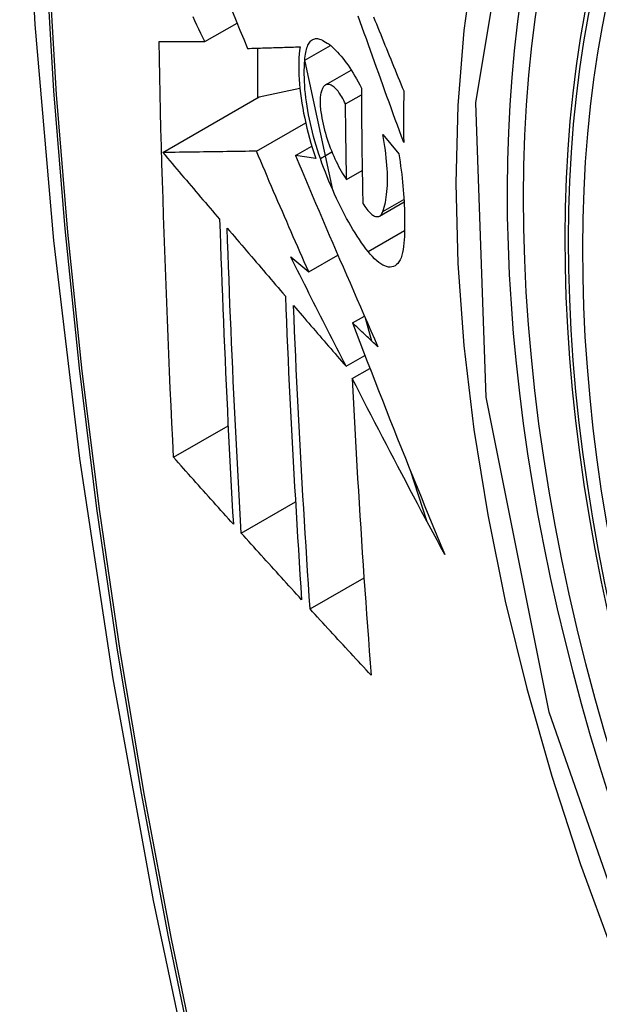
# Model space of a CAD drawing. Header units: inches. Extents: x 484 to 569.5, y 187.4 to 262.6.
# Tile 90 of 99: x 528.943 to 529.067, y 234.777 to 234.988. Entities that reach past the tile are written whole.
import ezdxf

# ---------------------------------------------------------------- set-up
doc = ezdxf.new("R2010")
doc.units = ezdxf.units.IN
doc.header["$MEASUREMENT"] = 0
doc.layers.add('Visible Edges(ANSI)', color=7, linetype='Continuous', lineweight=25)
doc.layers.add('Visible Tangent Edges(ANSI)', color=7, linetype='Continuous', lineweight=25)

msp = doc.modelspace()

# ---------------------------------------------------------------- linework, layer by layer
at = {"layer": 'Visible Edges(ANSI)'}
for p, q in [((528.98247, 234.9835), (528.9894, 234.98749)), ((528.9938, 234.98211), (528.9938, 234.97142)), ((529.00396, 234.97953), (529.00944, 234.98269)), ((529.00393, 234.97924), (529.0099, 234.9517)), ((529.00837, 234.97419), (529.01391, 234.97738)), ((528.99416, 234.97163), (529.00288, 234.97353)), ((528.97342, 234.95968), (528.99416, 234.97163)), ((529.01269, 234.97011), (529.0161, 234.97208)), ((528.99353, 234.95997), (529.00413, 234.96607)), ((529.02071, 234.96355), (529.02416, 234.95942)), ((529.00194, 234.95904), (529.00545, 234.96106)), ((529.00629, 234.95843), (529.00194, 234.95904)), ((529.01291, 234.95389), (529.01626, 234.95582)), ((529.02001, 234.94604), (529.02526, 234.94906)), ((529.00092, 234.93729), (529.00478, 234.93402)), ((529.00478, 234.93402), (529.01106, 234.93763)), ((529.01417, 234.92306), (529.01674, 234.92455)), ((529.01692, 234.92415), (529.01828, 234.91922)), ((529.01279, 234.91375), (529.01685, 234.91609)), ((529.01414, 234.91111), (529.01793, 234.91329)), ((528.97575, 234.8942), (528.98747, 234.90094)), ((529.02658, 234.89142), (529.03008, 234.88063)), ((528.99028, 234.87793), (529.00194, 234.88464)), ((529.00508, 234.86161), (529.01666, 234.86828))]:
    msp.add_line(p, q, dxfattribs=at)
at = {"layer": 'Visible Edges(ANSI)', "flags": 128}
for points in [[(528.99671, 235.41084), (528.98388, 235.37273), (528.97282, 235.3335), (528.96353, 235.29321), (528.95598, 235.25194), (528.95014, 235.20975), (528.94599, 235.1667), (528.94352, 235.12286), (528.9427, 235.07829), (528.94351, 235.03304), (528.94594, 234.98719), (528.94996, 234.94079), (528.95555, 234.89392), (528.9627, 234.84663), (528.97138, 234.79899), (528.98157, 234.75108), (528.99325, 234.70296)], [(528.98842, 234.98993), (528.98921, 234.98795), (528.99001, 234.98598), (528.99081, 234.98401), (528.9916, 234.98204)], [(528.98247, 234.9835), (528.98205, 234.98439), (528.98162, 234.98528), (528.9812, 234.98617), (528.98077, 234.98706), (528.98035, 234.98795), (528.97993, 234.98883)], [(529.02518, 234.96185), (529.02473, 234.96309), (529.02428, 234.96432), (529.02383, 234.96555), (529.02338, 234.96679), (529.02293, 234.96802), (529.02249, 234.96926), (529.02204, 234.9705), (529.02159, 234.97173), (529.02115, 234.97297), (529.0207, 234.97421), (529.02025, 234.97544), (529.01981, 234.97668), (529.01937, 234.97792), (529.01892, 234.97915), (529.01848, 234.98038), (529.01804, 234.98162), (529.0176, 234.98285), (529.01716, 234.98408), (529.01672, 234.98531), (529.01628, 234.98653), (529.01584, 234.98776), (529.0154, 234.98898)], [(529.01871, 234.98881), (529.01901, 234.98806), (529.01932, 234.9873), (529.01962, 234.98655), (529.01993, 234.98579), (529.02024, 234.98504), (529.02055, 234.98428), (529.02085, 234.98352), (529.02116, 234.98276), (529.02147, 234.982), (529.02178, 234.98125), (529.02209, 234.98049), (529.0224, 234.97973), (529.02271, 234.97897), (529.02302, 234.97821), (529.02333, 234.97745), (529.02364, 234.97669), (529.02395, 234.97593), (529.02426, 234.97517), (529.02457, 234.97441), (529.02488, 234.97365), (529.02519, 234.9729)], [(528.97575, 234.8942), (528.97557, 234.89788), (528.9754, 234.90157), (528.97522, 234.90526), (528.97505, 234.90896), (528.97489, 234.91265), (528.97473, 234.91635), (528.97457, 234.92006), (528.97442, 234.92376), (528.97427, 234.92747), (528.97413, 234.93119), (528.97399, 234.9349), (528.97386, 234.93862), (528.97373, 234.94235), (528.9736, 234.94608), (528.97348, 234.94981), (528.97337, 234.95355), (528.97326, 234.95729), (528.97315, 234.96104), (528.97305, 234.96479), (528.97296, 234.96853), (528.97287, 234.97229), (528.97278, 234.97604), (528.9727, 234.9798), (528.97263, 234.98355)], [(528.97263, 234.98355), (528.97302, 234.98355), (528.97341, 234.98355), (528.9738, 234.98355), (528.9742, 234.98355), (528.9746, 234.98354), (528.975, 234.98354), (528.97541, 234.98354), (528.97581, 234.98354), (528.97622, 234.98353), (528.97663, 234.98353), (528.97705, 234.98353), (528.97746, 234.98353), (528.97787, 234.98352), (528.97829, 234.98352), (528.97871, 234.98352), (528.97912, 234.98352), (528.97954, 234.98351), (528.97996, 234.98351), (528.98038, 234.98351), (528.9808, 234.98351), (528.98122, 234.98351), (528.98164, 234.9835), (528.98205, 234.9835), (528.98247, 234.9835)], [(529.00396, 234.97953), (529.00398, 234.97997), (529.00402, 234.98038), (529.00407, 234.98078), (529.00413, 234.98116), (529.0042, 234.98151), (529.00429, 234.98185), (529.00438, 234.98216), (529.00449, 234.98246), (529.00461, 234.98273), (529.00473, 234.98298), (529.00487, 234.9832), (529.00501, 234.98341), (529.00517, 234.98359), (529.00533, 234.98374), (529.0055, 234.98387), (529.00569, 234.98398), (529.00587, 234.98406), (529.00607, 234.98412), (529.00627, 234.98415), (529.00648, 234.98416), (529.00669, 234.98415), (529.00691, 234.98411), (529.00713, 234.98405), (529.00736, 234.98397)], [(529.00736, 234.98397), (529.00771, 234.98382), (529.00806, 234.98363), (529.00842, 234.98342), (529.00877, 234.98319), (529.00914, 234.98293), (529.0095, 234.98264), (529.00987, 234.98232), (529.01024, 234.98198), (529.01061, 234.98162), (529.01098, 234.98123), (529.01135, 234.98082), (529.01173, 234.98038), (529.0121, 234.97993), (529.01247, 234.97944), (529.01285, 234.97894), (529.01322, 234.97842), (529.01359, 234.97787), (529.01395, 234.97731), (529.01432, 234.97673), (529.01468, 234.97612), (529.01504, 234.9755), (529.0154, 234.97486), (529.01575, 234.9742), (529.0161, 234.97353)], [(528.9916, 234.98204), (528.99207, 234.98206), (528.99253, 234.98207), (528.99299, 234.98208), (528.99346, 234.9821), (528.99393, 234.98211), (528.9944, 234.98213), (528.99486, 234.98214), (528.99533, 234.98216), (528.99581, 234.98217), (528.99628, 234.98219), (528.99675, 234.9822), (528.99722, 234.98222), (528.99769, 234.98223), (528.99817, 234.98225), (528.99864, 234.98226), (528.99912, 234.98228), (528.99959, 234.98229), (529.00007, 234.98231), (529.00054, 234.98232), (529.00102, 234.98234), (529.00149, 234.98235), (529.00196, 234.98237), (529.00244, 234.98238), (529.00291, 234.9824)], [(529.00291, 234.9824), (529.00281, 234.98163), (529.00273, 234.98082), (529.00268, 234.97999), (529.00264, 234.97912), (529.00263, 234.97823), (529.00264, 234.97731), (529.00267, 234.97637), (529.00272, 234.9754), (529.0028, 234.97441), (529.00289, 234.97341), (529.00301, 234.97238), (529.00315, 234.97135), (529.00331, 234.97029), (529.00349, 234.96923), (529.00369, 234.96816), (529.00391, 234.96708), (529.00414, 234.966), (529.0044, 234.96491), (529.00467, 234.96383), (529.00496, 234.96274), (529.00527, 234.96166), (529.00559, 234.96058), (529.00593, 234.9595), (529.00629, 234.95843)], [(529.00728, 234.95842), (529.00696, 234.95934), (529.00666, 234.96027), (529.00637, 234.96121), (529.0061, 234.96215), (529.00584, 234.96309), (529.00559, 234.96404), (529.00536, 234.96498), (529.00514, 234.96593), (529.00494, 234.96687), (529.00475, 234.9678), (529.00458, 234.96873), (529.00443, 234.96965), (529.00429, 234.97056), (529.00417, 234.97146), (529.00407, 234.97235), (529.00398, 234.97322), (529.00392, 234.97408), (529.00387, 234.97492), (529.00384, 234.97575), (529.00383, 234.97655), (529.00383, 234.97733), (529.00386, 234.97809), (529.0039, 234.97883), (529.00396, 234.97953)], [(529.0081, 234.97398), (529.008, 234.97386), (529.0079, 234.97373), (529.00781, 234.97358), (529.00772, 234.97342), (529.00764, 234.97324), (529.00757, 234.97305), (529.0075, 234.97285), (529.00744, 234.97263), (529.00739, 234.9724), (529.00734, 234.97216), (529.0073, 234.9719), (529.00727, 234.97163), (529.00725, 234.97135), (529.00723, 234.97106), (529.00722, 234.97076), (529.00722, 234.97045), (529.00723, 234.97013), (529.00724, 234.9698), (529.00727, 234.96947), (529.0073, 234.96912), (529.00733, 234.96877), (529.00738, 234.96842), (529.00743, 234.96806), (529.00749, 234.96769)], [(529.01269, 234.97011), (529.0125, 234.97051), (529.0123, 234.97089), (529.0121, 234.97126), (529.0119, 234.97161), (529.01169, 234.97194), (529.01148, 234.97226), (529.01128, 234.97255), (529.01107, 234.97283), (529.01086, 234.97308), (529.01065, 234.97331), (529.01044, 234.97352), (529.01023, 234.97371), (529.01003, 234.97387), (529.00982, 234.97401), (529.00963, 234.97412), (529.00943, 234.97421), (529.00924, 234.97428), (529.00906, 234.97431), (529.00888, 234.97433), (529.00871, 234.97431), (529.00854, 234.97427), (529.00839, 234.9742), (529.00824, 234.9741), (529.0081, 234.97398)], [(529.0161, 234.97353), (529.0161, 234.97249), (529.0161, 234.97145), (529.01611, 234.97042), (529.01611, 234.96938), (529.01612, 234.96834), (529.01613, 234.96731), (529.01614, 234.96627), (529.01615, 234.96524), (529.01616, 234.96421), (529.01617, 234.96317), (529.01618, 234.96214), (529.01619, 234.96111), (529.0162, 234.96008), (529.01622, 234.95905), (529.01623, 234.95802), (529.01625, 234.95699), (529.01626, 234.95595), (529.01628, 234.95493), (529.0163, 234.9539), (529.01631, 234.95287), (529.01633, 234.95184), (529.01635, 234.95082), (529.01637, 234.94979), (529.01639, 234.94876)], [(529.02519, 234.9729), (529.02518, 234.97243), (529.02518, 234.97197), (529.02518, 234.97151), (529.02518, 234.97105), (529.02517, 234.97059), (529.02517, 234.97013), (529.02517, 234.96967), (529.02517, 234.96921), (529.02517, 234.96875), (529.02517, 234.96829), (529.02517, 234.96783), (529.02517, 234.96737), (529.02517, 234.96691), (529.02517, 234.96645), (529.02517, 234.96599), (529.02517, 234.96553), (529.02517, 234.96507), (529.02517, 234.96461), (529.02517, 234.96415), (529.02517, 234.96369), (529.02517, 234.96323), (529.02517, 234.96277), (529.02518, 234.96231), (529.02518, 234.96185)], [(529.01291, 234.95389), (529.0129, 234.95456), (529.01289, 234.95524), (529.01287, 234.95591), (529.01286, 234.95659), (529.01285, 234.95726), (529.01284, 234.95793), (529.01283, 234.95861), (529.01282, 234.95929), (529.01281, 234.95996), (529.0128, 234.96064), (529.01279, 234.96131), (529.01278, 234.96199), (529.01277, 234.96266), (529.01276, 234.96334), (529.01275, 234.96402), (529.01274, 234.96469), (529.01274, 234.96537), (529.01273, 234.96605), (529.01272, 234.96672), (529.01271, 234.9674), (529.01271, 234.96808), (529.0127, 234.96875), (529.01269, 234.96943), (529.01269, 234.97011)], [(529.00749, 234.96769), (529.00761, 234.96706), (529.00773, 234.96642), (529.00787, 234.96578), (529.00803, 234.96514), (529.00819, 234.96449), (529.00837, 234.96385), (529.00856, 234.9632), (529.00876, 234.96257), (529.00897, 234.96193), (529.00919, 234.96131), (529.00941, 234.96069), (529.00965, 234.96008), (529.00989, 234.95948), (529.01014, 234.9589), (529.0104, 234.95832), (529.01066, 234.95776), (529.01093, 234.95722), (529.0112, 234.95669), (529.01148, 234.95617), (529.01176, 234.95568), (529.01205, 234.9552), (529.01233, 234.95474), (529.01262, 234.95431), (529.01291, 234.95389)], [(529.02071, 234.94699), (529.02086, 234.94744), (529.02101, 234.94791), (529.02114, 234.94842), (529.02125, 234.94894), (529.02136, 234.94949), (529.02145, 234.95007), (529.02152, 234.95067), (529.02158, 234.95129), (529.02163, 234.95193), (529.02167, 234.9526), (529.02169, 234.95328), (529.0217, 234.95398), (529.02169, 234.95471), (529.02167, 234.95545), (529.02164, 234.9562), (529.02159, 234.95697), (529.02152, 234.95776), (529.02145, 234.95856), (529.02136, 234.95937), (529.02126, 234.96018), (529.02114, 234.96101), (529.02101, 234.96185), (529.02087, 234.96269), (529.02071, 234.96355)], [(528.99353, 234.95997), (528.99275, 234.95996), (528.99197, 234.95994), (528.99118, 234.95993), (528.99038, 234.95992), (528.98959, 234.95991), (528.98878, 234.9599), (528.98798, 234.95989), (528.98716, 234.95988), (528.98634, 234.95986), (528.98552, 234.95985), (528.98469, 234.95984), (528.98386, 234.95983), (528.98302, 234.95982), (528.98218, 234.9598), (528.98133, 234.95979), (528.98047, 234.95978), (528.97961, 234.95977), (528.97875, 234.95976), (528.97787, 234.95974), (528.97699, 234.95973), (528.97611, 234.95972), (528.97522, 234.95971), (528.97432, 234.95969), (528.97342, 234.95968)], [(528.97342, 234.95968), (528.97392, 234.95908), (528.97443, 234.95849), (528.97494, 234.95789), (528.97545, 234.95729), (528.97596, 234.9567), (528.97646, 234.9561), (528.97697, 234.9555), (528.97748, 234.9549), (528.97799, 234.95431), (528.9785, 234.95371), (528.97901, 234.95311), (528.97952, 234.95251), (528.98003, 234.95192), (528.98054, 234.95132), (528.98105, 234.95072), (528.98156, 234.95012), (528.98207, 234.94953), (528.98258, 234.94893), (528.98309, 234.94833), (528.9836, 234.94773), (528.98411, 234.94714), (528.98462, 234.94654), (528.98513, 234.94594), (528.98564, 234.94535)], [(529.00478, 234.93402), (529.0043, 234.9351), (529.00383, 234.93618), (529.00336, 234.93726), (529.00288, 234.93834), (529.00241, 234.93942), (529.00194, 234.9405), (529.00147, 234.94158), (529.001, 234.94267), (529.00053, 234.94375), (529.00006, 234.94483), (528.99959, 234.94591), (528.99912, 234.947), (528.99865, 234.94808), (528.99818, 234.94916), (528.99771, 234.95024), (528.99725, 234.95132), (528.99678, 234.95241), (528.99632, 234.95349), (528.99585, 234.95457), (528.99539, 234.95565), (528.99492, 234.95673), (528.99446, 234.95781), (528.994, 234.95889), (528.99353, 234.95997)], [(529.00194, 234.95904), (529.00265, 234.95734), (529.00337, 234.95564), (529.0041, 234.95394), (529.00482, 234.95223), (529.00555, 234.95052), (529.00627, 234.94881), (529.007, 234.9471), (529.00773, 234.94539), (529.00847, 234.94367), (529.0092, 234.94195), (529.00994, 234.94024), (529.01068, 234.93852), (529.01142, 234.9368), (529.01216, 234.93509), (529.0129, 234.93337), (529.01365, 234.93165), (529.01439, 234.92993), (529.01514, 234.92822), (529.01589, 234.9265), (529.01664, 234.92479), (529.01739, 234.92307), (529.01814, 234.92136), (529.01889, 234.91965), (529.01965, 234.91794)], [(529.01755, 234.9384), (529.01708, 234.93901), (529.01661, 234.93965), (529.01614, 234.94031), (529.01568, 234.94099), (529.01521, 234.94169), (529.01475, 234.94242), (529.01429, 234.94316), (529.01384, 234.94393), (529.01338, 234.94472), (529.01293, 234.94552), (529.01249, 234.94634), (529.01205, 234.94719), (529.01161, 234.94805), (529.01118, 234.94892), (529.01075, 234.94982), (529.01034, 234.95072), (529.00993, 234.95164), (529.00952, 234.95258), (529.00913, 234.95352), (529.00874, 234.95448), (529.00836, 234.95545), (529.00799, 234.95643), (529.00763, 234.95742), (529.00728, 234.95842)], [(529.02416, 234.95942), (529.02429, 234.95854), (529.02442, 234.95766), (529.02453, 234.95678), (529.02464, 234.95591), (529.02475, 234.95504), (529.02484, 234.95419), (529.02493, 234.95333), (529.02501, 234.95249), (529.02508, 234.95165), (529.02514, 234.95082), (529.0252, 234.95), (529.02525, 234.94919), (529.02529, 234.94839), (529.02532, 234.94759), (529.02535, 234.94681), (529.02537, 234.94603), (529.02538, 234.94527), (529.02538, 234.94451), (529.02538, 234.94377), (529.02537, 234.94304), (529.02535, 234.94232), (529.02532, 234.94161), (529.02528, 234.94091), (529.02524, 234.94022)], [(529.01639, 234.94876), (529.01661, 234.94842), (529.01682, 234.94809), (529.01703, 234.94778), (529.01725, 234.9475), (529.01747, 234.94723), (529.01768, 234.94699), (529.01789, 234.94677), (529.01811, 234.94657), (529.01832, 234.9464), (529.01852, 234.94625), (529.01872, 234.94613), (529.01892, 234.94604), (529.01911, 234.94597), (529.0193, 234.94592), (529.01948, 234.94591), (529.01965, 234.94592), (529.01982, 234.94595), (529.01997, 234.94602), (529.02012, 234.94611), (529.02026, 234.94623), (529.02039, 234.94638), (529.02051, 234.94656), (529.02061, 234.94676), (529.02071, 234.94699)], [(528.98564, 234.94535), (528.98573, 234.94259), (528.98582, 234.93983), (528.98592, 234.93708), (528.98602, 234.93433), (528.98612, 234.93158), (528.98623, 234.92883), (528.98634, 234.92609), (528.98645, 234.92335), (528.98656, 234.92061), (528.98668, 234.91788), (528.9868, 234.91514), (528.98693, 234.91241), (528.98705, 234.90968), (528.98718, 234.90696), (528.98731, 234.90423), (528.98744, 234.90151), (528.98758, 234.89879), (528.98772, 234.89607), (528.98786, 234.89336), (528.988, 234.89064), (528.98815, 234.88793), (528.98829, 234.88522), (528.98844, 234.88251), (528.9886, 234.87981)], [(528.99028, 234.87793), (528.99013, 234.88064), (528.98998, 234.88336), (528.98982, 234.88608), (528.98968, 234.88879), (528.98953, 234.89151), (528.98939, 234.89424), (528.98925, 234.89696), (528.98911, 234.89968), (528.98897, 234.9024), (528.98884, 234.90513), (528.98871, 234.90785), (528.98858, 234.91058), (528.98845, 234.91331), (528.98833, 234.91604), (528.98821, 234.91877), (528.9881, 234.9215), (528.98798, 234.92423), (528.98787, 234.92697), (528.98776, 234.92971), (528.98766, 234.93245), (528.98756, 234.93519), (528.98746, 234.93794), (528.98736, 234.94069), (528.98727, 234.94344)], [(528.98727, 234.94344), (528.98779, 234.94283), (528.98831, 234.94222), (528.98883, 234.94162), (528.98935, 234.94101), (528.98987, 234.9404), (528.99039, 234.93979), (528.99091, 234.93919), (528.99143, 234.93858), (528.99195, 234.93797), (528.99247, 234.93736), (528.99299, 234.93675), (528.99351, 234.93614), (528.99403, 234.93554), (528.99455, 234.93493), (528.99508, 234.93432), (528.9956, 234.93371), (528.99612, 234.9331), (528.99664, 234.93249), (528.99716, 234.93189), (528.99768, 234.93128), (528.99821, 234.93067), (528.99873, 234.93006), (528.99925, 234.92946), (528.99977, 234.92885)], [(529.02524, 234.94022), (529.02517, 234.93949), (529.02508, 234.93881), (529.02495, 234.93818), (529.02479, 234.93761), (529.02461, 234.93709), (529.0244, 234.93662), (529.02417, 234.93622), (529.02391, 234.93587), (529.02363, 234.93559), (529.02332, 234.93537), (529.023, 234.9352), (529.02266, 234.9351), (529.02229, 234.93506), (529.02192, 234.93508), (529.02152, 234.93516), (529.02112, 234.9353), (529.0207, 234.93549), (529.02027, 234.93575), (529.01983, 234.93606), (529.01938, 234.93642), (529.01893, 234.93684), (529.01847, 234.93731), (529.01801, 234.93783), (529.01755, 234.9384)], [(529.01279, 234.91375), (529.01229, 234.91473), (529.01179, 234.91571), (529.01129, 234.91669), (529.01079, 234.91767), (529.01029, 234.91865), (529.00979, 234.91963), (529.00929, 234.92061), (529.0088, 234.92159), (529.0083, 234.92258), (529.0078, 234.92356), (529.00731, 234.92454), (529.00681, 234.92552), (529.00632, 234.9265), (529.00583, 234.92748), (529.00533, 234.92847), (529.00484, 234.92945), (529.00435, 234.93043), (529.00385, 234.93141), (529.00336, 234.93239), (529.00287, 234.93337), (529.00238, 234.93435), (529.00189, 234.93533), (529.0014, 234.93631), (529.00092, 234.93729)], [(528.99977, 234.92885), (528.99988, 234.9261), (528.99999, 234.92335), (529.00011, 234.92061), (529.00022, 234.91786), (529.00035, 234.91512), (529.00047, 234.91239), (529.0006, 234.90965), (529.00074, 234.90692), (529.00087, 234.90419), (529.00101, 234.90147), (529.00115, 234.89874), (529.0013, 234.89602), (529.00144, 234.89331), (529.0016, 234.89059), (529.00175, 234.88788), (529.00191, 234.88517), (529.00206, 234.88247), (529.00223, 234.87976), (529.00239, 234.87706), (529.00256, 234.87437), (529.00273, 234.87167), (529.0029, 234.86898), (529.00307, 234.86629), (529.00325, 234.86361)], [(529.00508, 234.86161), (529.00489, 234.8643), (529.00472, 234.867), (529.00454, 234.8697), (529.00437, 234.87241), (529.0042, 234.87511), (529.00403, 234.87781), (529.00387, 234.88052), (529.0037, 234.88322), (529.00354, 234.88593), (529.00339, 234.88864), (529.00323, 234.89135), (529.00308, 234.89406), (529.00293, 234.89678), (529.00279, 234.8995), (529.00265, 234.90221), (529.00251, 234.90494), (529.00237, 234.90766), (529.00224, 234.91039), (529.00211, 234.91312), (529.00199, 234.91585), (529.00187, 234.91858), (529.00175, 234.92132), (529.00164, 234.92406), (529.00153, 234.92681)], [(529.00153, 234.92681), (529.00199, 234.92626), (529.00246, 234.92572), (529.00293, 234.92518), (529.0034, 234.92463), (529.00386, 234.92409), (529.00433, 234.92355), (529.0048, 234.923), (529.00527, 234.92246), (529.00574, 234.92191), (529.00621, 234.92137), (529.00668, 234.92082), (529.00715, 234.92028), (529.00762, 234.91974), (529.00809, 234.91919), (529.00856, 234.91865), (529.00903, 234.9181), (529.0095, 234.91756), (529.00997, 234.91701), (529.01044, 234.91647), (529.01091, 234.91593), (529.01138, 234.91538), (529.01185, 234.91484), (529.01232, 234.91429), (529.01279, 234.91375)], [(529.01965, 234.91794), (529.01942, 234.91816), (529.01919, 234.91837), (529.01896, 234.91858), (529.01873, 234.9188), (529.01851, 234.91901), (529.01828, 234.91922), (529.01805, 234.91944), (529.01782, 234.91965), (529.01759, 234.91986), (529.01736, 234.92008), (529.01714, 234.92029), (529.01691, 234.9205), (529.01668, 234.92072), (529.01645, 234.92093), (529.01622, 234.92114), (529.01599, 234.92136), (529.01577, 234.92157), (529.01554, 234.92178), (529.01531, 234.922), (529.01508, 234.92221), (529.01485, 234.92242), (529.01463, 234.92264), (529.0144, 234.92285), (529.01417, 234.92306)], [(529.01417, 234.92306), (529.01496, 234.92099), (529.01576, 234.91891), (529.01656, 234.91684), (529.01736, 234.91476), (529.01816, 234.91269), (529.01897, 234.91061), (529.01978, 234.90854), (529.0206, 234.90646), (529.02141, 234.90438), (529.02223, 234.90231), (529.02305, 234.90023), (529.02388, 234.89815), (529.02471, 234.89608), (529.02554, 234.894), (529.02638, 234.89193), (529.02721, 234.88985), (529.02806, 234.88778), (529.0289, 234.88571), (529.02975, 234.88363), (529.0306, 234.88156), (529.03145, 234.87949), (529.03231, 234.87742), (529.03317, 234.87535), (529.03404, 234.87328)], [(529.03404, 234.87328), (529.03319, 234.87485), (529.03234, 234.87642), (529.03149, 234.878), (529.03065, 234.87957), (529.0298, 234.88115), (529.02896, 234.88273), (529.02812, 234.8843), (529.02728, 234.88588), (529.02644, 234.88746), (529.02561, 234.88904), (529.02478, 234.89062), (529.02394, 234.8922), (529.02312, 234.89378), (529.02229, 234.89536), (529.02146, 234.89694), (529.02064, 234.89851), (529.01982, 234.90009), (529.019, 234.90167), (529.01819, 234.90325), (529.01737, 234.90482), (529.01656, 234.90639), (529.01575, 234.90797), (529.01494, 234.90954), (529.01414, 234.91111)], [(529.01414, 234.91111), (529.01427, 234.90842), (529.0144, 234.90573), (529.01454, 234.90305), (529.01468, 234.90036), (529.01483, 234.89768), (529.01497, 234.895), (529.01513, 234.89232), (529.01528, 234.88965), (529.01545, 234.88698), (529.01561, 234.88431), (529.01578, 234.88165), (529.01595, 234.87899), (529.01612, 234.87633), (529.01629, 234.87368), (529.01647, 234.87103), (529.01665, 234.86838), (529.01684, 234.86574), (529.01703, 234.8631), (529.01722, 234.86047), (529.01741, 234.85784), (529.0176, 234.85522), (529.0178, 234.8526), (529.018, 234.84999), (529.0182, 234.84738)], [(528.9886, 234.87981), (528.98806, 234.8804), (528.98752, 234.881), (528.98698, 234.8816), (528.98645, 234.8822), (528.98591, 234.8828), (528.98537, 234.8834), (528.98484, 234.884), (528.9843, 234.8846), (528.98377, 234.8852), (528.98323, 234.8858), (528.98269, 234.8864), (528.98216, 234.887), (528.98162, 234.8876), (528.98109, 234.8882), (528.98055, 234.8888), (528.98002, 234.8894), (528.97948, 234.89), (528.97895, 234.8906), (528.97842, 234.8912), (528.97788, 234.8918), (528.97735, 234.8924), (528.97682, 234.893), (528.97628, 234.8936), (528.97575, 234.8942)], [(529.00325, 234.86361), (529.0027, 234.8642), (529.00216, 234.8648), (529.00162, 234.8654), (529.00108, 234.86599), (529.00053, 234.86659), (528.99999, 234.86718), (528.99945, 234.86778), (528.99891, 234.86838), (528.99837, 234.86897), (528.99783, 234.86957), (528.99729, 234.87017), (528.99675, 234.87076), (528.99621, 234.87136), (528.99567, 234.87196), (528.99513, 234.87256), (528.99459, 234.87315), (528.99405, 234.87375), (528.99351, 234.87435), (528.99297, 234.87494), (528.99243, 234.87554), (528.99189, 234.87614), (528.99136, 234.87673), (528.99082, 234.87733), (528.99028, 234.87793)], [(529.0182, 234.84738), (529.01765, 234.84797), (529.0171, 234.84856), (529.01655, 234.84915), (529.016, 234.84975), (529.01545, 234.85034), (529.0149, 234.85093), (529.01435, 234.85152), (529.0138, 234.85212), (529.01325, 234.85271), (529.01271, 234.8533), (529.01216, 234.85389), (529.01161, 234.85449), (529.01106, 234.85508), (529.01052, 234.85567), (529.00997, 234.85627), (529.00943, 234.85686), (529.00888, 234.85745), (529.00834, 234.85805), (529.00779, 234.85864), (529.00725, 234.85923), (529.0067, 234.85983), (529.00616, 234.86042), (529.00562, 234.86101), (529.00508, 234.86161)]]:
    msp.add_lwpolyline(points, dxfattribs=at)
at = {"layer": 'Visible Edges(ANSI)'}
msp.add_ellipse((529.28983, 234.80847), major_axis=(-0.15963, 0.2772), ratio=0.578093, dxfattribs=at)
at = {"layer": 'Visible Tangent Edges(ANSI)'}
for p, q in [((529.00728, 234.95842), (529.00975, 234.95984)), ((529.02071, 234.94699), (529.02523, 234.94959)), ((529.01755, 234.9384), (529.02536, 234.9429))]:
    msp.add_line(p, q, dxfattribs=at)
at = {"layer": 'Visible Tangent Edges(ANSI)', "flags": 128}
for points in [[(528.97452, 235.29783), (528.96871, 235.27343), (528.96357, 235.24845), (528.95912, 235.22291), (528.95534, 235.19685), (528.95226, 235.1703), (528.94987, 235.14329), (528.94816, 235.11586), (528.94715, 235.08804), (528.94682, 235.05983), (528.94718, 235.03125), (528.94822, 235.00228), (528.94995, 234.97295), (528.95237, 234.9433), (528.95546, 234.91337), (528.95922, 234.88318), (528.96367, 234.85273), (528.96878, 234.82206), (528.97457, 234.79117), (528.98101, 234.76011), (528.98812, 234.72889), (528.99587, 234.69754)], [(528.99665, 234.6973), (528.98889, 234.72859), (528.98177, 234.75974), (528.9753, 234.79073), (528.9695, 234.82155), (528.96437, 234.85217), (528.95991, 234.88256), (528.95613, 234.9127), (528.95302, 234.94258), (528.9506, 234.97217), (528.94886, 235.00144), (528.94781, 235.03034), (528.94745, 235.05886), (528.94778, 235.08699), (528.9488, 235.11473), (528.95051, 235.14207), (528.95292, 235.16899), (528.95601, 235.19544), (528.9598, 235.22139), (528.96428, 235.24681), (528.96943, 235.27167), (528.97525, 235.29594)], [(529.08064, 234.77028), (529.05642, 234.83943), (529.0429, 234.90714), (529.04069, 234.97036), (529.0499, 235.02596), (529.07016, 235.07159), (529.10041, 235.10497), (529.13937, 235.1246), (529.18535, 235.12971), (529.23605, 235.12005), (529.28921, 235.09607)], [(529.09513, 235.10616), (529.0861, 235.09815), (529.07774, 235.08915), (529.07008, 235.0792), (529.06314, 235.06832), (529.05696, 235.05655), (529.05155, 235.04393), (529.04694, 235.03049), (529.04316, 235.01631), (529.04022, 235.00145), (529.0381, 234.98593), (529.03683, 234.9698), (529.0364, 234.95309), (529.03683, 234.93586), (529.03812, 234.91819), (529.04025, 234.90017), (529.04322, 234.88185), (529.047, 234.86328), (529.0516, 234.84454), (529.05699, 234.82567), (529.06317, 234.80673), (529.07011, 234.7878), (529.07777, 234.76899)]]:
    msp.add_lwpolyline(points, dxfattribs=at)
at = {"layer": 'Visible Tangent Edges(ANSI)'}
msp.add_ellipse((529.29232, 234.8099), major_axis=(-0.17285, 0.30015), ratio=0.578093, start_param=5.049711, end_param=10.658253, dxfattribs=at)
for centre, major_axis in [((529.29291, 234.81024), (0.17078, -0.29656)), ((529.28994, 234.80853), (-0.16238, 0.28198)), ((529.28983, 234.80847), (0.16178, -0.28094))]:
    msp.add_ellipse(centre, major_axis=major_axis, ratio=0.578093, dxfattribs=at)

doc.saveas('drawing.dxf')
